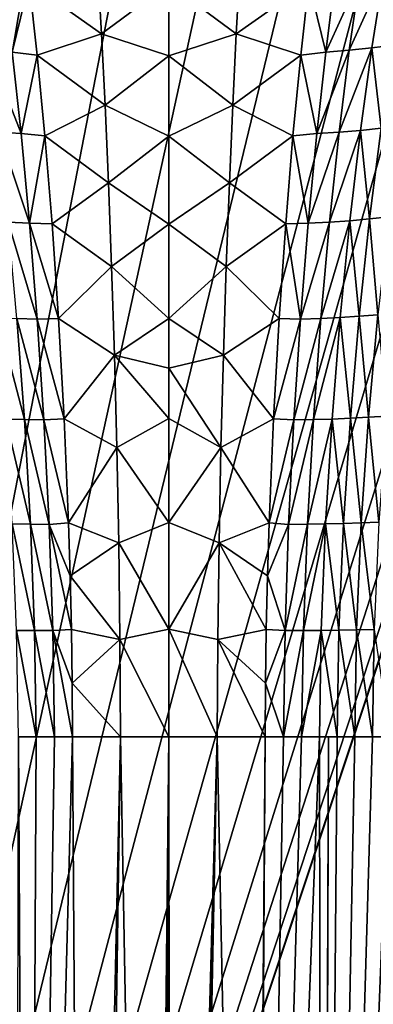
# Model space of a CAD drawing. Header units: metres. Extents: x -23 to 23, y -134 to 23.
# Tile 24 of 88: x -4 to 6, y -55 to -29. Entities that reach past the tile are written whole.
import ezdxf

# ---------------------------------------------------------------- set-up
doc = ezdxf.new("R2010")
doc.units = ezdxf.units.M
doc.layers.add('solid_509541_115_SW0003', color=7, linetype='CONTINUOUS')

msp = doc.modelspace()

# ---------------------------------------------------------------- linework, layer by layer
at = {"layer": 'solid_509541_115_SW0003'}
for points in [[(19.216677, -5.149261, 132), (-20.21727, -123.999992, 132), (20.217268, -123.999992, 132)], [(19.216677, -5.149261, 132), (18.380257, -7.613242, 132), (-20.21727, -123.999992, 132)], [(18.380257, -7.613242, 132), (17.229248, -9.947311, 132), (-20.21727, -123.999992, 132)], [(17.229248, -9.947311, 132), (15.783389, -12.111149, 132), (-20.21727, -123.999992, 132)], [(15.783389, -12.111149, 132), (14.067729, -14.067499, 132), (-20.21727, -123.999992, 132)], [(14.067729, -14.067499, 132), (12.110964, -15.783548, 132), (-20.21727, -123.999992, 132)], [(12.110964, -15.783548, 132), (9.947301, -17.229231, 132), (-20.21727, -123.999992, 132)], [(9.947301, -17.229231, 132), (7.613472, -18.380177, 132), (-20.21727, -123.999992, 132)], [(7.613472, -18.380177, 132), (5.148947, -19.216761, 132), (-20.21727, -123.999992, 132)], [(5.148947, -19.216761, 132), (2.596868, -19.72439, 132), (-20.21727, -123.999992, 132)], [(-2.596868, -19.72439, 132), (-5.148947, -19.216761, 132), (-20.21727, -123.999992, 132)], [(2.596868, -19.72439, 132), (0, -19.894623, 132), (-20.21727, -123.999992, 132)], [(-2.596868, -19.72439, 132), (-20.21727, -123.999992, 132), (0, -19.894623, 132)], [(-3.786135, -27.555969, 107.585899), (-4.245077, -29.436947, 109.846329), (-4.496003, -27.467485, 107.713974)], [(-1.924093, -27.225571, 106.810539), (-1.825647, -28.948299, 108.83709), (-3.786135, -27.555969, 107.585899)], [(0, -27.589069, 107.154129), (-1.825647, -28.948299, 108.83709), (-1.924093, -27.225571, 106.810539)], [(1.825647, -28.948299, 108.83709), (0, -27.589069, 107.154129), (1.924093, -27.225571, 106.810539)], [(1.825647, -28.948299, 108.83709), (1.924093, -27.225571, 106.810539), (3.786135, -27.555969, 107.585899)], [(3.786135, -27.555969, 107.585899), (4.496003, -27.467485, 107.713974), (4.245077, -29.436947, 109.846329)], [(4.245077, -29.436947, 109.846329), (5.168134, -27.407728, 107.918053), (4.883258, -29.388077, 110.028679)], [(4.245077, -29.436947, 109.846329), (4.496003, -27.467485, 107.713974), (5.168134, -27.407728, 107.918053)], [(4.883258, -29.388077, 110.028679), (5.813024, -27.333929, 108.148094), (5.493937, -29.327715, 110.233406)], [(4.883258, -29.388077, 110.028679), (5.168134, -27.407728, 107.918053), (5.813024, -27.333929, 108.148094)], [(5.493937, -29.327715, 110.233406), (5.813024, -27.333929, 108.148094), (6.087977, -29.248924, 110.46003)], [(-3.786135, -27.555969, 107.585899), (-3.568271, -29.519264, 109.728867), (-4.245077, -29.436947, 109.846329)], [(-1.825647, -28.948299, 108.83709), (-3.568271, -29.519264, 109.728867), (-3.786135, -27.555969, 107.585899)], [(0, -27.589069, 107.154129), (0, -29.538479, 109.341866), (-1.825647, -28.948299, 108.83709)], [(1.825647, -28.948299, 108.83709), (0, -29.538479, 109.341866), (0, -27.589069, 107.154129)], [(1.825647, -28.948299, 108.83709), (3.786135, -27.555969, 107.585899), (3.568271, -29.519264, 109.728867)], [(3.568271, -29.519264, 109.728867), (3.786135, -27.555969, 107.585899), (4.245077, -29.436947, 109.846329)], [(-1.825647, -28.948299, 108.83709), (-1.729552, -30.874922, 110.682518), (-3.568271, -29.519264, 109.728867)], [(0, -29.538479, 109.341866), (-1.729552, -30.874922, 110.682518), (-1.825647, -28.948299, 108.83709)], [(1.729552, -30.874922, 110.682518), (0, -29.538479, 109.341866), (1.825647, -28.948299, 108.83709)], [(1.729552, -30.874922, 110.682518), (1.825647, -28.948299, 108.83709), (3.568271, -29.519264, 109.728867)], [(4.607838, -31.611633, 111.923279), (5.493937, -29.327715, 110.233406), (5.186791, -31.564003, 112.106003)], [(4.607838, -31.611633, 111.923279), (4.883258, -29.388077, 110.028679), (5.493937, -29.327715, 110.233406)], [(5.186791, -31.564003, 112.106003), (5.493937, -29.327715, 110.233406), (5.749587, -31.501097, 112.307533)], [(5.493937, -29.327715, 110.233406), (6.087977, -29.248924, 110.46003), (5.749587, -31.501097, 112.307533)], [(-4.001749, -31.649729, 111.759621), (-4.607838, -31.611633, 111.923279), (-4.883258, -29.388077, 110.028679)], [(-4.245077, -29.436947, 109.846329), (-4.001749, -31.649729, 111.759621), (-4.883258, -29.388077, 110.028679)], [(-3.568271, -29.519264, 109.728867), (-4.001749, -31.649729, 111.759621), (-4.245077, -29.436947, 109.846329)], [(-3.568271, -29.519264, 109.728867), (-3.358823, -31.707521, 111.637352), (-4.001749, -31.649729, 111.759621)], [(-1.729552, -30.874922, 110.682518), (-3.358823, -31.707521, 111.637352), (-3.568271, -29.519264, 109.728867)], [(0, -29.538479, 109.341866), (0, -31.716545, 111.292961), (-1.729552, -30.874922, 110.682518)], [(1.729552, -30.874922, 110.682518), (0, -31.716545, 111.292961), (0, -29.538479, 109.341866)], [(1.729552, -30.874922, 110.682518), (3.568271, -29.519264, 109.728867), (3.358823, -31.707521, 111.637352)], [(3.358823, -31.707521, 111.637352), (3.568271, -29.519264, 109.728867), (4.001749, -31.649729, 111.759621)], [(3.568271, -29.519264, 109.728867), (4.245077, -29.436947, 109.846329), (4.001749, -31.649729, 111.759621)], [(4.001749, -31.649729, 111.759621), (4.883258, -29.388077, 110.028679), (4.607838, -31.611633, 111.923279)], [(4.001749, -31.649729, 111.759621), (4.245077, -29.436947, 109.846329), (4.883258, -29.388077, 110.028679)], [(-1.729552, -30.874922, 110.682518), (-1.637778, -32.984009, 112.323006), (-3.358823, -31.707521, 111.637352)], [(0, -31.716545, 111.292961), (-1.637778, -32.984009, 112.323006), (-1.729552, -30.874922, 110.682518)], [(1.637778, -32.984009, 112.323006), (0, -31.716545, 111.292961), (1.729552, -30.874922, 110.682518)], [(1.637778, -32.984009, 112.323006), (1.729552, -30.874922, 110.682518), (3.358823, -31.707521, 111.637352)], [(-3.772547, -34.074654, 113.420914), (-4.349007, -34.047058, 113.568199), (-4.607838, -31.611633, 111.923279)], [(-4.001749, -31.649729, 111.759621), (-3.772547, -34.074654, 113.420914), (-4.607838, -31.611633, 111.923279)], [(-3.358823, -31.707521, 111.637352), (-3.772547, -34.074654, 113.420914), (-4.001749, -31.649729, 111.759621)], [(-3.358823, -31.707521, 111.637352), (-3.16282, -34.09623, 113.291473), (-3.772547, -34.074654, 113.420914)], [(-1.637778, -32.984009, 112.323006), (-3.16282, -34.09623, 113.291473), (-3.358823, -31.707521, 111.637352)], [(0, -31.716545, 111.292961), (0, -34.10054, 112.987473), (-1.637778, -32.984009, 112.323006)], [(1.637778, -32.984009, 112.323006), (0, -34.10054, 112.987473), (0, -31.716545, 111.292961)], [(1.637778, -32.984009, 112.323006), (3.358823, -31.707521, 111.637352), (3.16282, -34.09623, 113.291473)], [(3.16282, -34.09623, 113.291473), (3.358823, -31.707521, 111.637352), (3.772547, -34.074654, 113.420914)], [(3.358823, -31.707521, 111.637352), (4.001749, -31.649729, 111.759621), (3.772547, -34.074654, 113.420914)], [(3.772547, -34.074654, 113.420914), (4.607838, -31.611633, 111.923279), (4.349007, -34.047058, 113.568199)], [(3.772547, -34.074654, 113.420914), (4.001749, -31.649729, 111.759621), (4.607838, -31.611633, 111.923279)], [(4.349007, -34.047058, 113.568199), (5.186791, -31.564003, 112.106003), (4.899501, -34.011448, 113.731758)], [(4.349007, -34.047058, 113.568199), (4.607838, -31.611633, 111.923279), (5.186791, -31.564003, 112.106003)], [(4.899501, -34.011448, 113.731758), (5.186791, -31.564003, 112.106003), (5.4346, -33.963421, 113.911507)], [(5.186791, -31.564003, 112.106003), (5.749587, -31.501097, 112.307533), (5.4346, -33.963421, 113.911507)], [(5.4346, -33.963421, 113.911507), (5.749587, -31.501097, 112.307533), (5.965391, -33.908035, 114.109177)], [(-1.637778, -32.984009, 112.323006), (-1.552415, -35.251831, 113.740273), (-3.16282, -34.09623, 113.291473)], [(0, -34.10054, 112.987473), (-1.552415, -35.251831, 113.740273), (-1.637778, -32.984009, 112.323006)], [(1.552415, -35.251831, 113.740273), (0, -34.10054, 112.987473), (1.637778, -32.984009, 112.323006)], [(1.552415, -35.251831, 113.740273), (1.637778, -32.984009, 112.323006), (3.16282, -34.09623, 113.291473)], [(-3.564395, -36.675358, 114.805374), (-4.114332, -36.657471, 114.938194), (-4.349007, -34.047058, 113.568199)], [(-3.772547, -34.074654, 113.420914), (-3.564395, -36.675358, 114.805374), (-4.349007, -34.047058, 113.568199)], [(-2.985536, -36.663261, 114.676643), (-3.564395, -36.675358, 114.805374), (-3.772547, -34.074654, 113.420914)], [(-3.16282, -34.09623, 113.291473), (-2.985536, -36.663261, 114.676643), (-3.772547, -34.074654, 113.420914)], [(-1.552415, -35.251831, 113.740273), (-2.985536, -36.663261, 114.676643), (-3.16282, -34.09623, 113.291473)], [(0, -34.10054, 112.987473), (0, -36.664104, 114.406479), (-1.552415, -35.251831, 113.740273)], [(1.552415, -35.251831, 113.740273), (0, -36.664104, 114.406479), (0, -34.10054, 112.987473)], [(1.552415, -35.251831, 113.740273), (3.16282, -34.09623, 113.291473), (2.985536, -36.663261, 114.676643)], [(2.985536, -36.663261, 114.676643), (3.16282, -34.09623, 113.291473), (3.564395, -36.675358, 114.805374)], [(3.16282, -34.09623, 113.291473), (3.772547, -34.074654, 113.420914), (3.564395, -36.675358, 114.805374)], [(3.564395, -36.675358, 114.805374), (4.349007, -34.047058, 113.568199), (4.114332, -36.657471, 114.938194)], [(3.564395, -36.675358, 114.805374), (3.772547, -34.074654, 113.420914), (4.349007, -34.047058, 113.568199)], [(4.114332, -36.657471, 114.938194), (4.899501, -34.011448, 113.731758), (4.640444, -36.632824, 115.085197)], [(4.114332, -36.657471, 114.938194), (4.349007, -34.047058, 113.568199), (4.899501, -34.011448, 113.731758)], [(4.640444, -36.632824, 115.085197), (4.899501, -34.011448, 113.731758), (5.152335, -36.598385, 115.246429)], [(4.899501, -34.011448, 113.731758), (5.4346, -33.963421, 113.911507), (5.152335, -36.598385, 115.246429)], [(5.152335, -36.598385, 115.246429), (5.4346, -33.963421, 113.911507), (5.660229, -36.557667, 115.42366)], [(5.4346, -33.963421, 113.911507), (5.965391, -33.908035, 114.109177), (5.660229, -36.557667, 115.42366)], [(-1.552415, -35.251831, 113.740273), (-1.475737, -37.652309, 114.91909), (-2.985536, -36.663261, 114.676643)], [(0, -36.664104, 114.406479), (-1.475737, -37.652309, 114.91909), (-1.552415, -35.251831, 113.740273)], [(1.475737, -37.652309, 114.91909), (0, -36.664104, 114.406479), (1.552415, -35.251831, 113.740273)], [(1.475737, -37.652309, 114.91909), (1.552415, -35.251831, 113.740273), (2.985536, -36.663261, 114.676643)], [(5.152335, -36.598385, 115.246429), (5.660229, -36.557667, 115.42366), (5.403047, -39.336529, 116.453049)], [(5.403047, -39.336529, 116.453049), (5.660229, -36.557667, 115.42366), (5.898381, -39.304039, 116.631592)], [(-3.911982, -39.40197, 116.013214), (-4.418629, -39.386806, 116.146255), (-4.640444, -36.632824, 115.085197)], [(-4.114332, -36.657471, 114.938194), (-3.911982, -39.40197, 116.013214), (-4.640444, -36.632824, 115.085197)], [(-3.384766, -39.411594, 115.893074), (-3.911982, -39.40197, 116.013214), (-4.114332, -36.657471, 114.938194)], [(-3.564395, -36.675358, 114.805374), (-3.384766, -39.411594, 115.893074), (-4.114332, -36.657471, 114.938194)], [(-2.985536, -36.663261, 114.676643), (-2.833661, -39.376667, 115.773552), (-3.564395, -36.675358, 114.805374)], [(-2.833661, -39.376667, 115.773552), (-3.384766, -39.411594, 115.893074), (-3.564395, -36.675358, 114.805374)], [(-1.475737, -37.652309, 114.91909), (-2.833661, -39.376667, 115.773552), (-2.985536, -36.663261, 114.676643)], [(0, -36.664104, 114.406479), (0, -38.003078, 115.006622), (-1.475737, -37.652309, 114.91909)], [(1.475737, -37.652309, 114.91909), (0, -38.003078, 115.006622), (0, -36.664104, 114.406479)], [(1.475737, -37.652309, 114.91909), (2.985536, -36.663261, 114.676643), (2.833661, -39.376667, 115.773552)], [(2.833661, -39.376667, 115.773552), (2.985536, -36.663261, 114.676643), (3.564395, -36.675358, 114.805374)], [(2.833661, -39.376667, 115.773552), (3.564395, -36.675358, 114.805374), (3.384766, -39.411594, 115.893074)], [(3.384766, -39.411594, 115.893074), (4.114332, -36.657471, 114.938194), (3.911982, -39.40197, 116.013214)], [(3.384766, -39.411594, 115.893074), (3.564395, -36.675358, 114.805374), (4.114332, -36.657471, 114.938194)], [(3.911982, -39.40197, 116.013214), (4.640444, -36.632824, 115.085197), (4.418629, -39.386806, 116.146255)], [(3.911982, -39.40197, 116.013214), (4.114332, -36.657471, 114.938194), (4.640444, -36.632824, 115.085197)], [(4.418629, -39.386806, 116.146255), (4.640444, -36.632824, 115.085197), (4.912754, -39.364292, 116.292313)], [(4.640444, -36.632824, 115.085197), (5.152335, -36.598385, 115.246429), (4.912754, -39.364292, 116.292313)], [(4.912754, -39.364292, 116.292313), (5.152335, -36.598385, 115.246429), (5.403047, -39.336529, 116.453049)], [(-1.475737, -37.652309, 114.91909), (-1.410253, -40.157272, 115.846657), (-2.833661, -39.376667, 115.773552)], [(0, -39.373623, 115.530724), (-1.410253, -40.157272, 115.846657), (-1.475737, -37.652309, 114.91909)], [(0, -38.003078, 115.006622), (0, -39.373623, 115.530724), (-1.475737, -37.652309, 114.91909)], [(1.410253, -40.157272, 115.846657), (0, -38.003078, 115.006622), (1.475737, -37.652309, 114.91909)], [(1.410253, -40.157272, 115.846657), (1.475737, -37.652309, 114.91909), (2.833661, -39.376667, 115.773552)], [(1.410253, -40.157272, 115.846657), (0, -39.373623, 115.530724), (0, -38.003078, 115.006622)], [(-3.750804, -42.236977, 116.78006), (-4.243764, -42.229362, 116.902084), (-4.418629, -39.386806, 116.146255)], [(-3.911982, -39.40197, 116.013214), (-3.750804, -42.236977, 116.78006), (-4.418629, -39.386806, 116.146255)], [(-3.24176, -42.240444, 116.670547), (-3.750804, -42.236977, 116.78006), (-3.911982, -39.40197, 116.013214)], [(-3.384766, -39.411594, 115.893074), (-3.24176, -42.240444, 116.670547), (-3.911982, -39.40197, 116.013214)], [(-2.833661, -39.376667, 115.773552), (-2.714914, -42.19825, 116.5653), (-3.384766, -39.411594, 115.893074)], [(-2.714914, -42.19825, 116.5653), (-3.24176, -42.240444, 116.670547), (-3.384766, -39.411594, 115.893074)], [(-1.410253, -40.157272, 115.846657), (-2.714914, -42.19825, 116.5653), (-2.833661, -39.376667, 115.773552)], [(0, -39.373623, 115.530724), (0, -42.190071, 116.343834), (-1.410253, -40.157272, 115.846657)], [(1.410253, -40.157272, 115.846657), (0, -42.190071, 116.343834), (0, -39.373623, 115.530724)], [(1.410253, -40.157272, 115.846657), (2.833661, -39.376667, 115.773552), (2.714914, -42.19825, 116.5653)], [(2.714914, -42.19825, 116.5653), (2.833661, -39.376667, 115.773552), (3.384766, -39.411594, 115.893074)], [(2.714914, -42.19825, 116.5653), (3.384766, -39.411594, 115.893074), (3.24176, -42.240444, 116.670547)], [(3.24176, -42.240444, 116.670547), (3.911982, -39.40197, 116.013214), (3.750804, -42.236977, 116.78006)], [(3.24176, -42.240444, 116.670547), (3.384766, -39.411594, 115.893074), (3.911982, -39.40197, 116.013214)], [(3.750804, -42.236977, 116.78006), (4.418629, -39.386806, 116.146255), (4.243764, -42.229362, 116.902084)], [(3.750804, -42.236977, 116.78006), (3.911982, -39.40197, 116.013214), (4.418629, -39.386806, 116.146255)], [(4.243764, -42.229362, 116.902084), (4.418629, -39.386806, 116.146255), (4.726519, -42.216755, 117.036751)], [(4.418629, -39.386806, 116.146255), (4.912754, -39.364292, 116.292313), (4.726519, -42.216755, 117.036751)], [(4.726519, -42.216755, 117.036751), (4.912754, -39.364292, 116.292313), (5.205503, -42.200111, 117.185371)], [(4.912754, -39.364292, 116.292313), (5.403047, -39.336529, 116.453049), (5.205503, -42.200111, 117.185371)], [(5.205503, -42.200111, 117.185371), (5.403047, -39.336529, 116.453049), (5.687391, -42.179886, 117.350433)], [(5.403047, -39.336529, 116.453049), (5.898381, -39.304039, 116.631592), (5.687391, -42.179886, 117.350433)], [(-1.410253, -40.157272, 115.846657), (-1.358733, -42.73708, 116.513672), (-2.714914, -42.19825, 116.5653)], [(0, -42.190071, 116.343834), (-1.358733, -42.73708, 116.513672), (-1.410253, -40.157272, 115.846657)], [(1.358733, -42.73708, 116.513672), (0, -42.190071, 116.343834), (1.410253, -40.157272, 115.846657)], [(1.358733, -42.73708, 116.513672), (1.410253, -40.157272, 115.846657), (2.714914, -42.19825, 116.5653)], [(-3.640208, -45.117645, 117.235352), (-4.126126, -45.115238, 117.350174), (-4.243764, -42.229362, 116.902084)], [(-3.750804, -42.236977, 116.78006), (-3.640208, -45.117645, 117.235352), (-4.243764, -42.229362, 116.902084)], [(-3.144009, -45.117695, 117.133537), (-3.640208, -45.117645, 117.235352), (-3.750804, -42.236977, 116.78006)], [(-3.24176, -42.240444, 116.670547), (-3.144009, -45.117695, 117.133537), (-3.750804, -42.236977, 116.78006)], [(-2.714914, -42.19825, 116.5653), (-2.6706, -43.636761, 116.843437), (-3.24176, -42.240444, 116.670547)], [(-2.637773, -45.086708, 117.042328), (-3.144009, -45.117695, 117.133537), (-3.24176, -42.240444, 116.670547)], [(-2.6706, -43.636761, 116.843437), (-2.637773, -45.086708, 117.042328), (-3.24176, -42.240444, 116.670547)], [(-1.358733, -42.73708, 116.513672), (-2.6706, -43.636761, 116.843437), (-2.714914, -42.19825, 116.5653)], [(0, -42.190071, 116.343834), (0, -45.07708, 116.835518), (-1.358733, -42.73708, 116.513672)], [(1.358733, -42.73708, 116.513672), (0, -45.07708, 116.835518), (0, -42.190071, 116.343834)], [(1.358733, -42.73708, 116.513672), (2.714914, -42.19825, 116.5653), (2.6706, -43.636761, 116.843437)], [(2.6706, -43.636761, 116.843437), (2.714914, -42.19825, 116.5653), (3.24176, -42.240444, 116.670547)], [(2.6706, -43.636761, 116.843437), (3.24176, -42.240444, 116.670547), (3.144009, -45.117695, 117.133537)], [(3.144009, -45.117695, 117.133537), (3.750804, -42.236977, 116.78006), (3.640208, -45.117645, 117.235352)], [(3.144009, -45.117695, 117.133537), (3.24176, -42.240444, 116.670547), (3.750804, -42.236977, 116.78006)], [(3.640208, -45.117645, 117.235352), (4.243764, -42.229362, 116.902084), (4.126126, -45.115238, 117.350174)], [(3.640208, -45.117645, 117.235352), (3.750804, -42.236977, 116.78006), (4.243764, -42.229362, 116.902084)], [(4.126126, -45.115238, 117.350174), (4.243764, -42.229362, 116.902084), (4.604835, -45.110191, 117.478073)], [(4.243764, -42.229362, 116.902084), (4.726519, -42.216755, 117.036751), (4.604835, -45.110191, 117.478073)], [(4.604835, -45.110191, 117.478073), (4.726519, -42.216755, 117.036751), (5.079744, -45.102722, 117.619766)], [(4.726519, -42.216755, 117.036751), (5.205503, -42.200111, 117.185371), (5.079744, -45.102722, 117.619766)], [(5.079744, -45.102722, 117.619766), (5.205503, -42.200111, 117.185371), (5.554435, -45.093185, 117.776665)], [(5.205503, -42.200111, 117.185371), (5.687391, -42.179886, 117.350433), (5.554435, -45.093185, 117.776665)], [(-1.358733, -42.73708, 116.513672), (-1.324147, -45.361332, 116.915314), (-2.6706, -43.636761, 116.843437)], [(0, -45.07708, 116.835518), (-1.324147, -45.361332, 116.915314), (-1.358733, -42.73708, 116.513672)], [(1.324147, -45.361332, 116.915314), (0, -45.07708, 116.835518), (1.358733, -42.73708, 116.513672)], [(1.324147, -45.361332, 116.915314), (1.358733, -42.73708, 116.513672), (2.637773, -45.086708, 117.042328)], [(1.358733, -42.73708, 116.513672), (2.6706, -43.636761, 116.843437), (2.637773, -45.086708, 117.042328)], [(-1.324147, -45.361332, 116.915314), (-2.637773, -45.086708, 117.042328), (-2.6706, -43.636761, 116.843437)], [(2.637773, -45.086708, 117.042328), (2.6706, -43.636761, 116.843437), (3.144009, -45.117695, 117.133537)], [(-2.637773, -45.086708, 117.042328), (-2.617449, -46.54282, 117.161774), (-3.144009, -45.117695, 117.133537)], [(-1.324147, -45.361332, 116.915314), (-2.617449, -46.54282, 117.161774), (-2.637773, -45.086708, 117.042328)], [(0, -45.07708, 116.835518), (0, -48, 117), (-1.324147, -45.361332, 116.915314)], [(0, -45.07708, 116.835518), (1.309237, -48, 117.050491), (0, -48, 117)], [(1.324147, -45.361332, 116.915314), (1.309237, -48, 117.050491), (0, -45.07708, 116.835518)], [(1.324147, -45.361332, 116.915314), (2.637773, -45.086708, 117.042328), (2.617449, -46.54282, 117.161774)], [(2.617449, -46.54282, 117.161774), (2.637773, -45.086708, 117.042328), (3.144009, -45.117695, 117.133537)], [(4.604835, -45.110191, 117.478073), (5.079744, -45.102722, 117.619766), (5.037429, -48.001369, 117.763489)], [(5.079744, -45.102722, 117.619766), (5.511777, -48.00095, 117.918327), (5.037429, -48.001369, 117.763489)], [(5.079744, -45.102722, 117.619766), (5.554435, -45.093185, 117.776665), (5.511777, -48.00095, 117.918327)], [(5.554435, -45.093185, 117.776665), (5.980589, -48, 118.086716), (5.511777, -48.00095, 117.918327)], [(-4.126126, -45.115238, 117.350174), (-3.588585, -47.999817, 117.38308), (-4.07504, -48.00029, 117.495636)], [(-3.640208, -45.117645, 117.235352), (-3.588585, -47.999817, 117.38308), (-4.126126, -45.115238, 117.350174)], [(-3.640208, -45.117645, 117.235352), (-3.099308, -47.999763, 117.284912), (-3.588585, -47.999817, 117.38308)], [(-3.144009, -45.117695, 117.133537), (-3.099308, -47.999763, 117.284912), (-3.640208, -45.117645, 117.235352)], [(-3.144009, -45.117695, 117.133537), (-2.610509, -48, 117.20163), (-3.099308, -47.999763, 117.284912)], [(-2.617449, -46.54282, 117.161774), (-2.610509, -48, 117.20163), (-3.144009, -45.117695, 117.133537)], [(-1.324147, -45.361332, 116.915314), (-1.309237, -48, 117.050491), (-2.617449, -46.54282, 117.161774)], [(-1.324147, -45.361332, 116.915314), (0, -48, 117), (-1.309237, -48, 117.050491)], [(1.324147, -45.361332, 116.915314), (2.610509, -48, 117.20163), (1.309237, -48, 117.050491)], [(1.324147, -45.361332, 116.915314), (2.617449, -46.54282, 117.161774), (2.610509, -48, 117.20163)], [(2.617449, -46.54282, 117.161774), (3.144009, -45.117695, 117.133537), (3.099308, -47.999763, 117.284912)], [(3.640208, -45.117645, 117.235352), (3.588585, -47.999817, 117.38308), (3.099308, -47.999763, 117.284912)], [(3.144009, -45.117695, 117.133537), (3.640208, -45.117645, 117.235352), (3.099308, -47.999763, 117.284912)], [(4.126126, -45.115238, 117.350174), (4.07504, -48.00029, 117.495636), (3.588585, -47.999817, 117.38308)], [(3.640208, -45.117645, 117.235352), (4.126126, -45.115238, 117.350174), (3.588585, -47.999817, 117.38308)], [(4.126126, -45.115238, 117.350174), (4.558328, -48.001125, 117.622528), (4.07504, -48.00029, 117.495636)], [(4.126126, -45.115238, 117.350174), (4.604835, -45.110191, 117.478073), (4.558328, -48.001125, 117.622528)], [(4.604835, -45.110191, 117.478073), (5.037429, -48.001369, 117.763489), (4.558328, -48.001125, 117.622528)], [(-2.617449, -46.54282, 117.161774), (-1.309237, -48, 117.050491), (-2.610509, -48, 117.20163)], [(2.617449, -46.54282, 117.161774), (3.099308, -47.999763, 117.284912), (2.610509, -48, 117.20163)], [(-3.824826, -93.789017, 117.43586), (-4.174612, -93.800209, 117.520538), (-4.07504, -48.00029, 117.495636)], [(-3.824826, -93.789017, 117.43586), (-4.07504, -48.00029, 117.495636), (-3.588585, -47.999817, 117.38308)], [(-3.824826, -93.789017, 117.43586), (-3.099308, -47.999763, 117.284912), (-2.610509, -48, 117.20163)], [(-3.824826, -93.789017, 117.43586), (-3.588585, -47.999817, 117.38308), (-3.099308, -47.999763, 117.284912)], [(-2.303357, -93.738884, 117.156769), (-3.824826, -93.789017, 117.43586), (-2.610509, -48, 117.20163)], [(-2.303357, -93.738884, 117.156769), (-2.610509, -48, 117.20163), (-1.309237, -48, 117.050491)], [(-1.988766, -93.728836, 117.11673), (-2.303357, -93.738884, 117.156769), (-1.309237, -48, 117.050491)], [(-0.477086, -93.687202, 117.006699), (-1.988766, -93.728836, 117.11673), (-1.309237, -48, 117.050491)], [(-0.477086, -93.687202, 117.006699), (-1.309237, -48, 117.050491), (0, -48, 117)], [(-0.302891, -93.683891, 117.002701), (-0.477086, -93.687202, 117.006699), (0, -48, 117)], [(-0.130747, -93.682106, 117.000504), (-0.302891, -93.683891, 117.002701), (0, -48, 117)], [(-0.070947, -93.681717, 117.000145), (-0.130747, -93.682106, 117.000504), (0, -48, 117)], [(-0.013987, -93.68148, 117.000008), (-0.070947, -93.681717, 117.000145), (0, -48, 117)], [(0.042994, -93.681641, 117.000053), (-0.013987, -93.68148, 117.000008), (0, -48, 117)], [(0.042994, -93.681641, 117.000053), (0, -48, 117), (1.309237, -48, 117.050491)], [(0.102487, -93.681946, 117.000305), (0.042994, -93.681641, 117.000053), (1.309237, -48, 117.050491)], [(0.248797, -93.683182, 117.001823), (0.102487, -93.681946, 117.000305), (1.309237, -48, 117.050491)], [(0.248797, -93.683182, 117.001823), (1.309237, -48, 117.050491), (0.394463, -93.685402, 117.004578)], [(1.309237, -48, 117.050491), (2.239067, -93.733116, 117.148102), (0.394463, -93.685402, 117.004578)], [(1.309237, -48, 117.050491), (2.610509, -48, 117.20163), (2.239067, -93.733116, 117.148102)], [(2.610509, -48, 117.20163), (2.306967, -93.735199, 117.157257), (2.239067, -93.733116, 117.148102)], [(3.099308, -47.999763, 117.284912), (3.588585, -47.999817, 117.38308), (2.306967, -93.735199, 117.157257)], [(2.610509, -48, 117.20163), (3.099308, -47.999763, 117.284912), (2.306967, -93.735199, 117.157257)], [(3.588585, -47.999817, 117.38308), (4.07504, -48.00029, 117.495636), (2.306967, -93.735199, 117.157257)], [(4.07504, -48.00029, 117.495636), (4.141586, -93.791054, 117.512207), (2.306967, -93.735199, 117.157257)], [(4.07504, -48.00029, 117.495636), (4.318721, -48.000725, 117.557716), (4.141586, -93.791054, 117.512207)], [(4.07504, -48.00029, 117.495636), (4.558328, -48.001125, 117.622528), (4.318721, -48.000725, 117.557716)], [(4.318721, -48.000725, 117.557716), (4.170856, -93.791901, 117.519592), (4.141586, -93.791054, 117.512207)], [(5.980589, -48, 118.086716), (5.980589, -93.835793, 118.086716), (4.170856, -93.791901, 117.519592)], [(5.511777, -48.00095, 117.918327), (5.980589, -48, 118.086716), (4.170856, -93.791901, 117.519592)], [(4.318721, -48.000725, 117.557716), (4.558328, -48.001125, 117.622528), (4.170856, -93.791901, 117.519592)], [(5.037429, -48.001369, 117.763489), (5.511777, -48.00095, 117.918327), (4.170856, -93.791901, 117.519592)], [(4.558328, -48.001125, 117.622528), (5.037429, -48.001369, 117.763489), (4.170856, -93.791901, 117.519592)]]:
    msp.add_3dface(points, dxfattribs=at)

doc.saveas('drawing.dxf')
